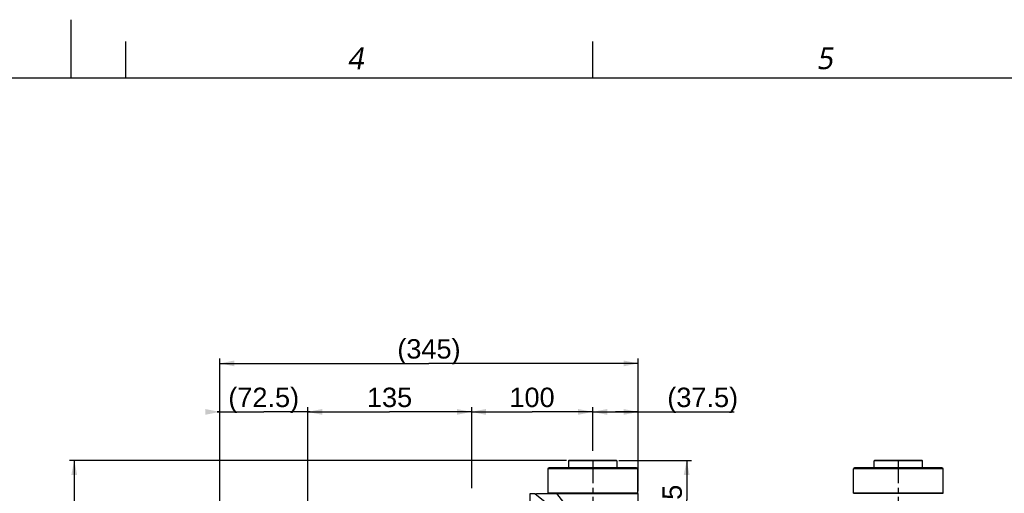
# Model space of a CAD drawing. Header units: millimetres. Extents: x 12 to 2508, y 25 to 1770.
# Tile 30 of 52: x 1218 to 2029, y 1379 to 1770. Entities that reach past the tile are written whole.
import ezdxf

# ---------------------------------------------------------------- set-up
doc = ezdxf.new("R2010")
doc.units = ezdxf.units.MM
doc.linetypes.add('CENTER', pattern=[0.6, 0.375, -0.075, 0.075, -0.075])
for name, color, linetype in [('ARM1_ABL4', 7, 'Continuous'), ('ARM1_PIPE_PBL5', 7, 'Continuous'), ('FLANGE_E_PBL3', 7, 'Continuous'), ('FLANGE_E_PBL52', 7, 'Continuous'), ('HOLDER_S_PBL18', 7, 'Continuous'), ('MODULE_S_ABL17', 7, 'Continuous'), ('new_view_6_VBL0', 7, 'Continuous'), ('오른쪽_7_VBL10', 7, 'Continuous')]:
    doc.layers.add(name, color=color, linetype=linetype)
doc.styles.get("Standard").update_dxf_attribs({"font": 'arial.ttf'})
doc.styles.add('TEXTSTYLE_2', font='malgun.ttf')
doc.dimstyles.new('DIMSTYLE_4', dxfattribs={"dimtxt": 16, "dimasz": 12, "dimexe": 1, "dimexo": 0.5, "dimgap": 1, "dimtad": 1, "dimdsep": 46, "dimtxsty": 'Standard', "dimblk": '_FILLED', "dimblk1": '_FILLED', "dimblk2": '_FILLED', "dimcen": 0.09, "dimclrt": 134, "dimazin": 2, "dimtp": 0.5, "dimtm": 0.5, "dimtfac": 1, "dimtofl": 0, "dimtmove": 0, "dimatfit": 3, "dimldrblk": '_FILLED', "dimfxl": 1, "dimtolj": 1, "dimarcsym": 0})
doc.dimstyles.new('DIMSTYLE_6', dxfattribs={"dimtxt": 16, "dimasz": 12, "dimexe": 1, "dimexo": 0.5, "dimgap": 1, "dimtad": 1, "dimdec": 0, "dimdsep": 46, "dimtxsty": 'Standard', "dimblk": '_FILLED', "dimblk1": '_FILLED', "dimblk2": '_FILLED', "dimcen": 0.09, "dimclrt": 134, "dimazin": 2, "dimtp": 1.2, "dimtm": 1.2, "dimtfac": 1, "dimtdec": 0, "dimtofl": 0, "dimtmove": 0, "dimatfit": 3, "dimldrblk": '_FILLED', "dimfxl": 1, "dimtolj": 1, "dimarcsym": 0})
doc.dimstyles.new('DIMSTYLE_7', dxfattribs={"dimtxt": 10, "dimasz": 6, "dimexe": 1, "dimexo": 0.5, "dimtad": 1, "dimdsep": 46, "dimtxsty": 'Standard', "dimblk": '_FILLED', "dimblk1": '_FILLED', "dimblk2": '_FILLED', "dimcen": 0.09, "dimclrt": 134, "dimazin": 2, "dimtp": 0.2, "dimtm": 0.2, "dimtfac": 1, "dimtofl": 0, "dimtmove": 0, "dimatfit": 1, "dimldrblk": '_FILLED', "dimfxl": 1, "dimtolj": 1, "dimarcsym": 0})
doc.dimstyles.new('DIMSTYLE_8', dxfattribs={"dimtxt": 10, "dimasz": 6, "dimexe": 1, "dimexo": 0.5, "dimtad": 1, "dimdec": 3, "dimdsep": 46, "dimtxsty": 'Standard', "dimblk": '_FILLED', "dimblk1": '_FILLED', "dimblk2": '_FILLED', "dimcen": 0.09, "dimclrt": 134, "dimazin": 2, "dimtol": 1, "dimtp": 0.015, "dimtfac": 0.6, "dimtdec": 3, "dimtofl": 0, "dimtmove": 0, "dimatfit": 1, "dimldrblk": '_FILLED', "dimfxl": 1, "dimtolj": 1, "dimarcsym": 0})

# ---------------------------------------------------------------- blocks, each defined once
blk = doc.blocks.new('_FILLED')
at = {"color": 0, "linetype": 'ByBlock'}
blk.add_solid([(0, 0), (-1, 0.2), (-1, -0.2)], dxfattribs=at)
blk = doc.blocks.new('*D14')
at = {"color": 134, "transparency": 16777216}
for p, q in [((2308.32, 1682.6), (1898.52, 1682.6)), ((1902.52, 1682.6), (1902.52, 1162.6)), ((1902.52, 642.6), (1902.52, 1162.6)), ((2153.52, 642.6), (1898.52, 642.6))]:
    blk.add_line(p, q, dxfattribs=at)
at = {"color": 134, "transparency": 16777216, "xscale": 12, "yscale": 12, "zscale": 12}
for p, rotation in [((1902.52, 1682.6), 90), ((1902.52, 642.6), 270)]:
    blk.add_blockref('_FILLED', p, dxfattribs=dict(at, rotation=rotation))
at = {"color": 134, "transparency": 16777216, "insert": (1882.52, 1162.6), "char_height": 16, "width": 49.0667, "attachment_point": 2, "rotation": 90, "line_spacing_factor": 0.9}
blk.add_mtext('1040', dxfattribs=at)
blk = doc.blocks.new('*D16')
at = {"color": 134, "transparency": 16777216}
for p, q in [((2230.02, 1726.6), (2230.02, 1668.97)), ((2230.02, 1722.6), (2280.02, 1722.6)), ((2330.02, 1722.6), (2280.02, 1722.6)), ((2330.02, 1690.45), (2330.02, 1726.6))]:
    blk.add_line(p, q, dxfattribs=at)
at = {"color": 134, "transparency": 16777216, "xscale": 12, "yscale": 12, "zscale": 12, "rotation": 180}
blk.add_blockref('_FILLED', (2230.02, 1722.6), dxfattribs=at)
at = {"color": 134, "transparency": 16777216, "xscale": 12, "yscale": 12, "zscale": 12}
blk.add_blockref('_FILLED', (2330.02, 1722.6), dxfattribs=at)
at = {"color": 134, "transparency": 16777216, "insert": (2280.02, 1742.6), "char_height": 16, "width": 36.8, "attachment_point": 2, "line_spacing_factor": 0.9}
blk.add_mtext('100', dxfattribs=at)
blk = doc.blocks.new('*D17')
at = {"color": 134, "transparency": 16777216}
for p, q in [((2330.02, 1705.8), (2330.02, 1726.6)), ((2330.02, 1722.6), (2348.77, 1722.6)), ((2367.52, 1722.6), (2348.77, 1722.6)), ((2348.77, 1722.6), (2446.74, 1722.6)), ((2367.52, 1657.2), (2367.52, 1726.6))]:
    blk.add_line(p, q, dxfattribs=at)
at = {"color": 134, "transparency": 16777216, "xscale": 12, "yscale": 12, "zscale": 12, "rotation": 180}
blk.add_blockref('_FILLED', (2330.02, 1722.6), dxfattribs=at)
at = {"color": 134, "transparency": 16777216, "xscale": 12, "yscale": 12, "zscale": 12}
blk.add_blockref('_FILLED', (2367.52, 1722.6), dxfattribs=at)
at = {"color": 134, "transparency": 16777216, "insert": (2391.56, 1742.6), "char_height": 16, "width": 55.1704, "attachment_point": 1, "line_spacing_factor": 0.9}
blk.add_mtext('(37.5)', dxfattribs=at)
blk = doc.blocks.new('*D18')
at = {"color": 134, "transparency": 16777216}
for p, q in [((2351.72, 1682.6), (2411.52, 1682.6)), ((2407.52, 1682.6), (2407.52, 1650.1)), ((2407.52, 1617.6), (2407.52, 1650.1)), ((2411.52, 1617.6), (2371.81, 1617.6))]:
    blk.add_line(p, q, dxfattribs=at)
at = {"color": 134, "transparency": 16777216, "xscale": 12, "yscale": 12, "zscale": 12}
for p, rotation in [((2407.52, 1682.6), 90), ((2407.52, 1617.6), 270)]:
    blk.add_blockref('_FILLED', p, dxfattribs=dict(at, rotation=rotation))
at = {"color": 134, "transparency": 16777216, "insert": (2387.52, 1650.1), "char_height": 16, "width": 24.5333, "attachment_point": 2, "rotation": 90, "line_spacing_factor": 0.9}
blk.add_mtext('65', dxfattribs=at)
blk = doc.blocks.new('*D15')
at = {"color": 134, "transparency": 16777216}
for p, q in [((2095.02, 1342.64), (2095.02, 1726.6)), ((2095.02, 1722.6), (2162.52, 1722.6)), ((2230.02, 1722.6), (2162.52, 1722.6)), ((2230.02, 1726.6), (2230.02, 1659.71))]:
    blk.add_line(p, q, dxfattribs=at)
at = {"color": 134, "transparency": 16777216, "xscale": 12, "yscale": 12, "zscale": 12, "rotation": 180}
blk.add_blockref('_FILLED', (2095.02, 1722.6), dxfattribs=at)
at = {"color": 134, "transparency": 16777216, "xscale": 12, "yscale": 12, "zscale": 12}
blk.add_blockref('_FILLED', (2230.02, 1722.6), dxfattribs=at)
at = {"color": 134, "transparency": 16777216, "insert": (2162.52, 1742.6), "char_height": 16, "width": 36.8, "attachment_point": 2, "line_spacing_factor": 0.9}
blk.add_mtext('135', dxfattribs=at)
blk = doc.blocks.new('*D19')
at = {"color": 134, "transparency": 16777216}
for p, q in [((2022.52, 1722.6), (2020.52, 1722.6)), ((2020.52, 1722.6), (2058.77, 1722.6)), ((2022.52, 1332.6), (2022.52, 1726.6)), ((2097.02, 1722.6), (2058.77, 1722.6)), ((2095.02, 1583.27), (2095.02, 1726.6)), ((2095.02, 1722.6), (2097.02, 1722.6))]:
    blk.add_line(p, q, dxfattribs=at)
at = {"color": 134, "transparency": 16777216, "xscale": 12, "yscale": 12, "zscale": 12}
blk.add_blockref('_FILLED', (2022.52, 1722.6), dxfattribs=at)
at = {"color": 134, "transparency": 16777216, "xscale": 12, "yscale": 12, "zscale": 12, "rotation": 180}
blk.add_blockref('_FILLED', (2095.02, 1722.6), dxfattribs=at)
at = {"color": 134, "transparency": 16777216, "insert": (2058.77, 1742.6), "char_height": 16, "width": 55.1704, "attachment_point": 2, "line_spacing_factor": 0.9}
blk.add_mtext('(72.5)', dxfattribs=at)
blk = doc.blocks.new('*D24')
at = {"color": 134, "transparency": 16777216}
for p, q in [((2022.52, 1332.6), (2022.52, 1766.6)), ((2022.52, 1762.6), (2195.02, 1762.6)), ((2367.52, 1762.6), (2195.02, 1762.6)), ((2367.52, 1657.2), (2367.52, 1766.6))]:
    blk.add_line(p, q, dxfattribs=at)
at = {"color": 134, "transparency": 16777216, "xscale": 12, "yscale": 12, "zscale": 12, "rotation": 180}
blk.add_blockref('_FILLED', (2022.52, 1762.6), dxfattribs=at)
at = {"color": 134, "transparency": 16777216, "xscale": 12, "yscale": 12, "zscale": 12}
blk.add_blockref('_FILLED', (2367.52, 1762.6), dxfattribs=at)
at = {"color": 134, "transparency": 16777216, "insert": (2195.02, 1782.6), "char_height": 16, "width": 50.3111, "attachment_point": 2, "line_spacing_factor": 0.9}
blk.add_mtext('(345)', dxfattribs=at)
blk = doc.blocks.new('FLANGE_E_PBL52', base_point=(2708.46, 1669.15))
at = {"layer": 'FLANGE_E_PBL52', "color": 7}
for p, q in [((2688.76, 1682.6), (2688.46, 1682.3)), ((2688.46, 1676.6), (2688.46, 1682.3)), ((2728.46, 1682.3), (2688.46, 1682.3)), ((2728.16, 1682.6), (2688.76, 1682.6)), ((2728.16, 1682.6), (2728.46, 1682.3)), ((2728.46, 1676.6), (2728.46, 1682.3)), ((2671.46, 1655.8), (2671.46, 1675.6)), ((2744.46, 1676.6), (2672.46, 1676.6)), ((2745.46, 1655.8), (2745.46, 1675.6)), ((2671.56, 1655.7), (2671.46, 1655.8)), ((2671.46, 1655.8), (2745.46, 1655.8)), ((2671.56, 1655.7), (2745.36, 1655.7)), ((2745.36, 1655.7), (2745.46, 1655.8))]:
    blk.add_line(p, q, dxfattribs=at)
at = {"layer": 'FLANGE_E_PBL52', "color": 2}
blk.add_line((2745.46, 1675.6), (2671.46, 1675.6), dxfattribs=at)
at = {"layer": 'FLANGE_E_PBL52', "color": 7}
for centre, start, end in [((2672.46, 1675.6), 90, 180), ((2744.46, 1675.6), 0, 90)]:
    blk.add_arc(centre, 1, start, end, dxfattribs=at)
blk = doc.blocks.new('오른쪽_7_VBL10', base_point=(2664.31, 682.82))
at = {"layer": 'FLANGE_E_PBL52'}
blk.add_blockref('FLANGE_E_PBL52', (2708.46, 1669.15), dxfattribs=at)
blk = doc.blocks.new('FLANGE_E_PBL3', base_point=(2209.2845, 1219.5689))
at = {"layer": 'FLANGE_E_PBL3', "color": 7}
for p, q in [((2310.0174, 1682.2964), (2310.3174, 1682.5964)), ((2310.0174, 1682.2964), (2310.0174, 1676.5964)), ((2350.0174, 1682.2964), (2310.0174, 1682.2964)), ((2349.7174, 1682.5964), (2310.3174, 1682.5964)), ((2350.0174, 1682.2964), (2349.7174, 1682.5964)), ((2350.0174, 1682.2964), (2350.0174, 1676.5964)), ((2293.0174, 1675.5964), (2293.0174, 1655.7964)), ((2366.0171, 1676.5964), (2294.0174, 1676.5964)), ((2367.0174, 1675.5964), (2367.0174, 1655.7964)), ((2293.0174, 1655.7964), (2293.1174, 1655.6964)), ((2293.0174, 1655.7964), (2367.0174, 1655.7964)), ((2293.1174, 1655.6964), (2366.9174, 1655.6964)), ((2367.0174, 1655.7964), (2366.9174, 1655.6964))]:
    blk.add_line(p, q, dxfattribs=at)
at = {"layer": 'FLANGE_E_PBL3', "color": 2}
blk.add_line((2367.0174, 1675.5964), (2293.0174, 1675.5964), dxfattribs=at)
at = {"layer": 'FLANGE_E_PBL3', "color": 7}
for centre, start, end in [((2294.0174, 1675.5964), 90, 180), ((2366.0174, 1675.5964), 0, 90)]:
    blk.add_arc(centre, 1, start, end, dxfattribs=at)
at = {"layer": 'FLANGE_E_PBL3', "color": 134}
for base, p1, p2, angle, dimstyle, picture, middle in [((2230.0174, 1722.5964), (2330.0174, 1689.9469), (2230.0174, 1668.4692), 180, 'DIMSTYLE_7', '*D16', (2280.4347, 1722.5964)), ((2407.5158, 1617.5964), (2351.2174, 1682.5964), (2371.3083, 1617.5964), 270, 'DIMSTYLE_8', '*D18', (2407.5158, 1649.905))]:
    dim = blk.add_linear_dim(base=base, p1=p1, p2=p2, angle=angle, dimstyle=dimstyle, override={"dimpost": '<>'}, dxfattribs=at)
    dim.commit()
    dim.dimension.update_dxf_attribs({"geometry": picture, "text_midpoint": middle, "dimtype": 128})
dim = blk.add_linear_dim(base=(2367.5174, 1722.5964), p1=(2330.0174, 1705.3029), p2=(2367.5174, 1656.6964), text='(<>)', dimstyle='DIMSTYLE_7', override={"dimpost": '<>'}, dxfattribs=at)
dim.commit()
dim.dimension.update_dxf_attribs({"geometry": '*D17', "text_midpoint": (2419.1499, 1722.5964), "dimtype": 128})
dim = blk.add_linear_dim(base=(1902.5174, 642.5964), p1=(2308.8174, 1682.5964), p2=(2154.0174, 642.5964), angle=270, dimstyle='DIMSTYLE_6', dxfattribs=at)
dim.commit()
dim.dimension.update_dxf_attribs({"geometry": '*D14', "text_midpoint": (1902.5174, 1163.0002), "dimtype": 128})
blk = doc.blocks.new('ARM1_PIPE_PBL5', base_point=(2125.267, 1338.169))
at = {"layer": 'ARM1_PIPE_PBL5', "color": 7}
for p, q in [((2047.517, 1185.396), (2047.517, 879.796)), ((2142.517, 1185.396), (2047.517, 1185.396)), ((2142.517, 1185.396), (2142.517, 879.796)), ((2142.517, 879.796), (2047.517, 879.796))]:
    blk.add_line(p, q, dxfattribs=at)
at = {"layer": 'ARM1_PIPE_PBL5', "color": 134}
dim = blk.add_linear_dim(base=(2022.517, 1722.596), p1=(2095.017, 1582.767), p2=(2022.517, 1332.096), angle=180, text='(<>)', dimstyle='DIMSTYLE_7', override={"dimpost": '<>'}, dxfattribs=at)
dim.commit()
dim.dimension.update_dxf_attribs({"geometry": '*D19', "text_midpoint": (2058.767, 1722.596), "dimtype": 128})
dim = blk.add_linear_dim(base=(2230.017, 1722.596), p1=(2095.017, 1342.139), p2=(2230.017, 1659.213), dimstyle='DIMSTYLE_4', dxfattribs=at)
dim.commit()
dim.dimension.update_dxf_attribs({"geometry": '*D15', "text_midpoint": (2162.638, 1722.596), "dimtype": 128})
blk = doc.blocks.new('ARM1_ABL4', base_point=(2125.27, 1326.07))
at = {"layer": 'ARM1_PIPE_PBL5'}
blk.add_blockref('ARM1_PIPE_PBL5', (2125.27, 1338.17), dxfattribs=at)
blk = doc.blocks.new('HOLDER_S_PBL18', base_point=(2195.017, 1556.596))
at = {"layer": 'HOLDER_S_PBL18', "color": 7}
for p, q in [((2278.217, 1655.096), (2278.217, 1580.096)), ((2282.517, 1655.096), (2278.217, 1655.096)), ((2283.928, 1655.196), (2367.517, 1655.196)), ((2367.517, 1605.896), (2367.517, 1655.196)), ((2367.517, 1605.896), (2297.017, 1580.096)), ((2365.517, 1604.864), (2365.517, 1605.164)), ((2282.917, 1593.43), (2282.917, 1580.096)), ((2278.217, 1580.096), (2297.017, 1580.096))]:
    blk.add_line(p, q, dxfattribs=at)
at = {"layer": 'HOLDER_S_PBL18', "color": 2}
for p, q in [((2282.517, 1655.096), (2330.017, 1617.596)), ((2330.017, 1617.596), (2300.333, 1655.196)), ((2287.917, 1580.096), (2287.917, 1617.596)), ((2287.917, 1617.596), (2330.017, 1617.596)), ((2330.017, 1591.857), (2330.017, 1617.596)), ((2279.917, 1580.096), (2279.917, 1595.22))]:
    blk.add_line(p, q, dxfattribs=at)
at = {"layer": 'HOLDER_S_PBL18', "color": 7}
blk.add_arc((2282.516, 1665.109), 10.013, 270.005757, 278.104459, dxfattribs=at)
at = {"layer": 'HOLDER_S_PBL18', "color": 2}
for points, knots in [([(2287.917, 1617.596), (2287.479, 1616.684), (2285.748, 1613.074), (2284.053, 1609.444), (2282.917, 1606.677)], [0, 0, 0, 0, 0.2528914, 1, 1, 1, 1]), ([(2287.917, 1617.596), (2287.644, 1616.612), (2286.556, 1612.693), (2285.496, 1608.766), (2284.792, 1605.803)], [0, 0, 0, 0, 0.2512811, 1, 1, 1, 1]), ([(2279.917, 1595.22), (2279.917, 1596.139), (2280.123, 1598.034), (2281.056, 1601.895), (2282.13, 1604.759), (2282.917, 1606.677)], [0, 0, 0, 0, 0.2316282, 0.4773625, 1, 1, 1, 1]), ([(2282.917, 1606.677), (2283.089, 1606.617), (2283.734, 1606.374), (2284.361, 1606.073), (2284.792, 1605.803)], [0, 0, 0, 0, 0.2630713, 1, 1, 1, 1]), ([(2282.917, 1593.43), (2282.917, 1595.477), (2283.422, 1599.648), (2284.3, 1603.73), (2284.792, 1605.803)], [0, 0, 0, 0, 0.489992, 1, 1, 1, 1]), ([(2282.917, 1593.43), (2282.917, 1593.671), (2282.716, 1594.205), (2282.011, 1594.772), (2281.041, 1595.137), (2280.303, 1595.22), (2279.917, 1595.22)], [0, 0, 0, 0, 0.1901305, 0.419649, 0.6955124, 1, 1, 1, 1])]:
    blk.add_open_spline(points, degree=3, knots=knots, dxfattribs=at)
at = {"layer": 'HOLDER_S_PBL18', "color": 134}
dim = blk.add_linear_dim(base=(2022.517, 1762.596), p1=(2367.517, 1656.696), p2=(2022.517, 1332.096), angle=180, text='(<>)', dimstyle='DIMSTYLE_4', dxfattribs=at)
dim.commit()
dim.dimension.update_dxf_attribs({"geometry": '*D24', "text_midpoint": (2195.017, 1762.596), "dimtype": 128})
blk = doc.blocks.new('MODULE_S_ABL17', base_point=(2195.02, 1556.6))
at = {"layer": 'HOLDER_S_PBL18'}
blk.add_blockref('HOLDER_S_PBL18', (2195.02, 1556.6), dxfattribs=at)
blk = doc.blocks.new('NEW_VIEW_6_VBL0', base_point=(2193.09, 1219.57))
at = {"layer": 'ARM1_ABL4'}
blk.add_blockref('ARM1_ABL4', (2125.27, 1326.07), dxfattribs=at)
at = {"layer": 'FLANGE_E_PBL3'}
blk.add_blockref('FLANGE_E_PBL3', (2209.28, 1219.57), dxfattribs=at)
at = {"layer": 'MODULE_S_ABL17'}
blk.add_blockref('MODULE_S_ABL17', (2195.02, 1556.6), dxfattribs=at)

msp = doc.modelspace()

# ---------------------------------------------------------------- linework, layer by layer
at = {"color": 7}
for p, q in [((1260, 1722), (1260, 1770)), ((150, 1722), (2460, 1722))]:
    msp.add_line(p, q, dxfattribs=at)
at = {"color": 134}
for p, q in [((1305, 1722), (1305, 1752)), ((1690, 1722), (1690, 1752))]:
    msp.add_line(p, q, dxfattribs=at)
at = {"color": 1, "linetype": 'CENTER', "ltscale": 50}
for p, q in [((1690, 1406.45), (1690, 1292.95)), ((1942, 1406.45), (1942, 366.45))]:
    msp.add_line(p, q, dxfattribs=at)

# ---------------------------------------------------------------- block references
at = {"layer": 'new_view_6_VBL0'}
msp.add_blockref('NEW_VIEW_6_VBL0', (1553.07, 943.42), dxfattribs=at)
at = {"layer": '오른쪽_7_VBL10'}
msp.add_blockref('오른쪽_7_VBL10', (1897.85, 406.67), dxfattribs=at)

# ---------------------------------------------------------------- texts
at = {"color": 134, "char_height": 18, "width": 20.7, "attachment_point": 1, "line_spacing_factor": 0.9, "style": 'TEXTSTYLE_2'}
for s, insert in [('\\Q10.0;4', (1487.53, 1747.15)), ('\\Q10.0;5', (1874.53, 1747.15))]:
    msp.add_mtext(s, dxfattribs=dict(at, insert=insert))

doc.saveas('drawing.dxf')
